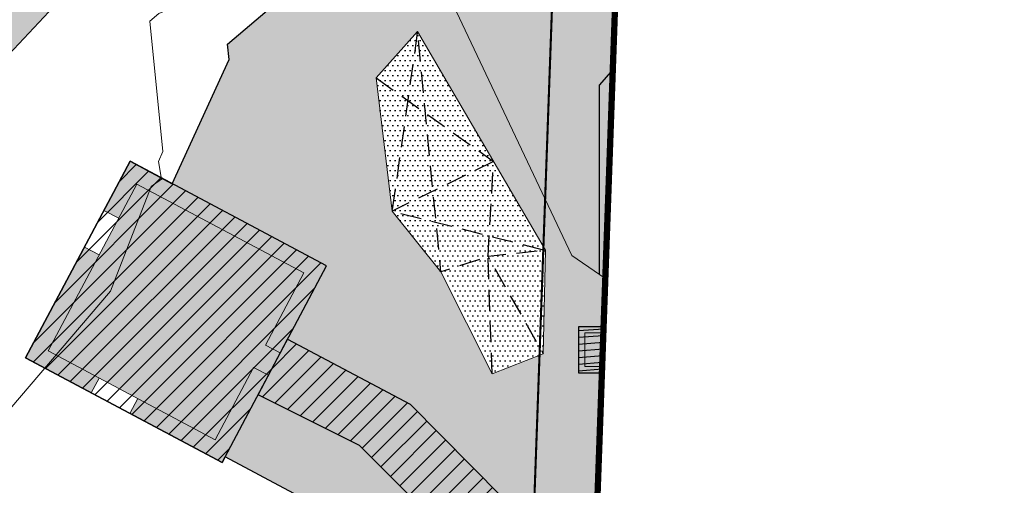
# Model space of a CAD drawing. Header units: millimetres. Extents: x -1402 to -179, y -280 to 6164.
# Tile 154 of 212: x -415 to -368, y 3709 to 3731. Entities that reach past the tile are written whole.
import ezdxf
from ezdxf.xclip import XClip

# ---------------------------------------------------------------- set-up
doc = ezdxf.new("R2010")
doc.units = ezdxf.units.MM
doc.header["$XCLIPFRAME"] = 0
for name, pattern in [('AJN-Limite', [1.25, 0.5, -0.25, 0, -0.25, 0, -0.25]), ('AJN-Projection', [0.375, 0.25, -0.125]), ('DASH', [0.35, 0.25, -0.1])]:
    doc.linetypes.add(name, pattern=pattern)
doc.layers.get('0').update_dxf_attribs({"linetype": 'CONTINUOUS'})
doc.layers.get('DEFPOINTS').update_dxf_attribs({"linetype": 'CONTINUOUS'})
doc.layers.add('AJN-2-SBT-C', color=2, linetype='CONTINUOUS', lineweight=20)
doc.layers.add('GEO-1-LIM-V', color=10, linetype='AJN-Limite', lineweight=25)
for name, color, linetype, true_color in [('AJN-2-SBT-H', 7, 'CONTINUOUS', 0x6e6e6e), ('AJN-8-254-H-CLAIR', 7, 'CONTINUOUS', 0xededed), ('AJN-9-SRF-FORT-CIRCULATION 100%', 7, 'CONTINUOUS', 0xd100d1), ('AJN-9-SRF-FORT-CIRCULATION 50%', 7, 'CONTINUOUS', 0xff80ff), ('AJN-9-SRF-FORT-VILLAGE HOUSING', 7, 'CONTINUOUS', 0xebc850)]:
    doc.layers.add(name, color=color, linetype=linetype, true_color=true_color)
for name, color, linetype in [('AJN-2-SBT-P', 251, 'AJN-Projection'), ('AJN-2-SBT-V', 51, 'CONTINUOUS'), ('AJN-8-250-H', 250, 'CONTINUOUS'), ('AJN-8-254-H', 254, 'CONTINUOUS')]:
    doc.layers.add(name, color=color, linetype=linetype)

# ---------------------------------------------------------------- blocks, each defined once
blk = doc.blocks.new('929-CIRC-ELEVATORS-NOEXIT')
at = {"layer": 'AJN-2-SBT-H', "linetype": 'Continuous'}
h = blk.add_hatch(color=256, dxfattribs=at)
h.dxf.hatch_style = 1
h.paths.add_polyline_path([(3.600000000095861, 2.200000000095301), (0, 2.200000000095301), (0, 0), (3.600000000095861, 5.684341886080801e-14), (3.600000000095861, 0.3000000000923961)])
h.paths.add_polyline_path([(3.300000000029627, 1.900000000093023), (3.300000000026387, 0.3000000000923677), (1.900000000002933, 0.3000000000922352), (1.90000000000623, 1.900000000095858)], flags=16)
h.paths.add_polyline_path([(1.699999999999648, 1.900000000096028), (1.700000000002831, 0.3000000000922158), (0.2999999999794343, 0.3000000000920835), (0.2999999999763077, 1.90000000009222)], flags=16)
at = {"layer": 'AJN-8-254-H', "linetype": 'Continuous'}
h = blk.add_hatch(color=256, dxfattribs=at)
h.dxf.hatch_style = 1
h.paths.add_polyline_path([(1.699999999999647, 1.900000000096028), (0.2999999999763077, 1.90000000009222), (0.2999999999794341, 0.3000000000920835), (1.700000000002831, 0.3000000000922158)])
h = blk.add_hatch(color=256, dxfattribs=at)
h.dxf.hatch_style = 1
h.paths.add_polyline_path([(3.300000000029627, 1.900000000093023), (1.90000000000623, 1.900000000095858), (1.900000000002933, 0.300000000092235), (3.300000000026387, 0.3000000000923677)])
at = {"layer": 'AJN-2-SBT-C', "linetype": 'Continuous', "flags": 128}
for points in [[(0, 2.200000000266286), (0, 0), (3.600000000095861, 5.684341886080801e-14), (3.600000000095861, 0.3000000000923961)], [(3.600000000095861, 0.3000000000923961), (3.600000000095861, 2.200000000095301), (0, 2.200000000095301)], [(1.900000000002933, 0.3000000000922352), (1.90000000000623, 1.900000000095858), (3.300000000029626, 1.900000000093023), (3.300000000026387, 0.3000000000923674)], [(3.300000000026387, 0.3000000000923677), (1.900000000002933, 0.3000000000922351)]]:
    blk.add_lwpolyline(points, dxfattribs=at)
blk.add_lwpolyline([(1.700000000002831, 0.3000000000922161), (0.2999999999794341, 0.3000000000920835), (0.2999999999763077, 1.90000000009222), (1.699999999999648, 1.900000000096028)], close=True, dxfattribs=at)
blk = doc.blocks.new('VILLAGE 21.00')
at = {"layer": 'AJN-2-SBT-H'}
h = blk.add_hatch(color=256, dxfattribs=at)
h.dxf.hatch_style = 1
h.paths.add_polyline_path([(-384.8648532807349, 114.1704812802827), (-388.4648532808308, 114.1704812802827), (-388.4648532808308, 116.370481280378), (-384.8648532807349, 116.370481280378), (-384.8648532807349, 114.4704812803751)], flags=16)
h.paths.add_polyline_path([(-385.1648532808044, 114.4704812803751), (-386.5648532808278, 114.4704812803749), (-386.5648532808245, 116.0704812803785), (-385.1648532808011, 116.0704812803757)], flags=0)
h.paths.add_polyline_path([(-386.7648532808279, 114.4704812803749), (-388.1648532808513, 114.4704812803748), (-388.1648532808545, 116.0704812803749), (-386.7648532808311, 116.0704812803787)], flags=0)
h.paths.add_polyline_path([(-390.1527117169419, 115.0858107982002), (-392.5806587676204, 114.1339017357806), (-395.0197616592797, 118.9826659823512), (-397.3442480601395, 121.8728793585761), (-398.1110281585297, 128.2095993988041), (-396.1340544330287, 130.4253755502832), (-390.0414245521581, 120.0081440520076)], flags=16)
h.paths.add_polyline_path([(-371.5370312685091, 88.4500274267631), (-360.0108731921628, 88.4500274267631), (-360.4876457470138, 83.54476469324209), (-366.9156072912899, 83.54476469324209)])
h.paths.add_polyline_path([(-348.3375064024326, 112.7901658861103), (-348.4015481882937, 114.0450112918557), (-349.2005083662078, 114.0042358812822), (-349.1291659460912, 112.606340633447), (-356.3601029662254, 110.9272996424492), (-356.6416617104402, 112.1398570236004), (-357.4209292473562, 111.9589092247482), (-357.1393705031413, 110.7463518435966), (-359.644835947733, 110.1645767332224), (-365.7133929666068, 138.6150214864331), (-363.6657719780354, 139.2582968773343), (-361.9438350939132, 132.9064332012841), (-361.1717043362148, 133.1157513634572), (-362.893805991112, 139.4682228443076), (-355.9446291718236, 141.3520863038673), (-355.7030340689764, 140.4608926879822), (-354.1973954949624, 140.9030445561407), (-354.2072450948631, 140.9365849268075), (-361.9684231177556, 163.3387313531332), (-365.8744952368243, 164.6835442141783), (-368.6123521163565, 161.9480437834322), (-370.4179073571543, 160.6677678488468), (-365.2723782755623, 154.4489022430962), (-363.5338377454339, 148.3942077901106), (-362.7798175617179, 148.6107165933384), (-363.9620976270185, 152.7449897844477), (-360.5010736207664, 153.7356021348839), (-357.103660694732, 141.8667577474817), (-360.5788942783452, 140.9246510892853), (-362.4486623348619, 147.4573150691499), (-363.2026532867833, 147.2408146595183), (-361.3305268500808, 140.7208898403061), (-363.8752549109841, 140.0310354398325), (-366.5975683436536, 139.1758003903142), (-367.4329147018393, 139.1758003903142), (-367.4329147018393, 138.1758003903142), (-366.8958756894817, 138.1758003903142), (-359.2831071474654, 95.93763052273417), (-359.816480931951, 90.4500274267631), (-373.6849059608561, 90.4500274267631), (-378.4875171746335, 97.72549697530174), (-383.7134599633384, 104.9246683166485), (-383.8554844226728, 108.6413769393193), (-384.7518128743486, 116.9964901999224), (-387.4648532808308, 118.856119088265), (-388.7908625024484, 119.7650200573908), (-397.0975786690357, 137.3442970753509), (-392.7998567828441, 146.8167263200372), (-397.8847630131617, 148.1411889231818), (-400.4843965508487, 142.8737765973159), (-396.4402312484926, 141.8979553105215), (-398.9651271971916, 135.6964688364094), (-398.791739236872, 135.1589444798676), (-398.8755601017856, 134.8468334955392), (-399.6258696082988, 134.545493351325), (-405.1862799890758, 129.821392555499), (-405.1112688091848, 129.0862723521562), (-407.8116964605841, 123.173953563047), (-409.8254920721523, 124.2447076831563), (-411.068379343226, 121.9071766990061), (-410.3620212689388, 121.5315994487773), (-409.4947112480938, 123.1627723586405), (-401.5481829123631, 118.937528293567), (-403.379122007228, 115.4940326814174), (-402.6727639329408, 115.1184554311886), (-402.3216659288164, 115.7787747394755), (-396.486722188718, 112.676280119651), (-381.3627619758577, 97.42094566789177), (-367.3473782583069, 82.54476469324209), (-354.9196171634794, 82.54476469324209), (-354.9196171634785, 87.64530889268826), (-351.890074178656, 87.64530889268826), (-351.864602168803, 87.14595813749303), (-351.0656409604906, 87.18671335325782), (-351.4376104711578, 94.47876675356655), (-344.8132136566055, 94.81667893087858), (-344.7024696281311, 92.64566397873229), (-343.9035084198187, 92.68641919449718), (-344.0550076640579, 95.65639535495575), (-347.4542248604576, 95.48300041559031)])
h = blk.add_hatch(color=256, dxfattribs=at)
h.dxf.hatch_style = 1
h.paths.add_polyline_path([(-414.8018906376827, 114.885463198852), (-411.6715498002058, 113.2210314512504), (-411.2959725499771, 113.9273895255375), (-413.7199553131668, 115.2162440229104), (-411.2899366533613, 119.7864444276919), (-411.9962947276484, 120.1620216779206)])
h = blk.add_hatch(color=256, dxfattribs=at)
h.dxf.hatch_style = 1
h.paths.add_polyline_path([(-383.4182135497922, 95.27926327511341), (-387.6675128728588, 97.53865580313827), (-386.9800927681, 98.83150498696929), (-398.8892437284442, 110.7084329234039), (-403.7300806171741, 113.1299319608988), (-403.2361298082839, 114.0589183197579), (-403.9427960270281, 114.4346594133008), (-405.7734269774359, 110.9909999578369), (-409.4559186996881, 112.9490155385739), (-409.8314959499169, 112.2426574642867), (-405.4426461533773, 109.9090646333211), (-405.3019483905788, 110.1721918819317), (-395.482928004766, 104.9436884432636), (-396.0578684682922, 103.8925152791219), (-397.2442202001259, 102.1327191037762), (-396.4404639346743, 99.69056382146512), (-395.414334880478, 101.1331019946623), (-390.9076672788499, 98.73564015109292), (-388.316124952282, 92.62569789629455), (-388.7176355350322, 91.87056631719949), (-384.7294865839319, 88.99438463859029), (-383.2190830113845, 87.04563804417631), (-382.5458132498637, 88.31187430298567), (-382.3837959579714, 88.22572818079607), (-380.5790752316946, 90.87734676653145)])
at = {"layer": 'AJN-8-250-H'}
h = blk.add_hatch(dxfattribs=at)
h.set_pattern_fill('DOTS', color=256, scale=0.15)
h.set_pattern_definition([(0, (0, 0), (0.1190625, 0.238125), [0, -0.238125])])
h.paths.add_polyline_path([(-397.3442480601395, 121.8728793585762), (-398.1110281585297, 128.2095993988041), (-396.1340544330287, 130.4253755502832), (-390.0414245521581, 120.0081440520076), (-390.1527117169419, 115.0858107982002), (-392.5806587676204, 114.1339017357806), (-395.0197616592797, 118.9826659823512)])
at = {"layer": 'AJN-8-254-H-CLAIR'}
h = blk.add_hatch(color=256, dxfattribs=at)
h.dxf.hatch_style = 1
h.paths.add_polyline_path([(-363.2026532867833, 147.2408146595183), (-362.4486331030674, 147.4573234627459), (-362.1602434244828, 147.5398652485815), (-362.1327264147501, 147.443725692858), (-360.4983453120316, 147.911517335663), (-360.4157955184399, 147.6230964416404), (-362.0502849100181, 147.15528504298), (-361.9402139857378, 146.7707276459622), (-360.3715257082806, 141.2916951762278), (-357.4759157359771, 142.0766707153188), (-359.1659183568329, 147.9808393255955), (-359.2621196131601, 147.9533027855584), (-359.3446706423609, 148.2417214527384), (-359.2484749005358, 148.2692576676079), (-360.1841111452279, 151.5379828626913), (-360.2802576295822, 151.5104638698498), (-360.3628086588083, 151.7988825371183), (-360.2666691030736, 151.8263995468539), (-360.7069412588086, 153.3646324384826), (-362.0528950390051, 152.9793943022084), (-361.6126228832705, 151.4411614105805), (-361.5164833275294, 151.468678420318), (-361.4339322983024, 151.1802597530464), (-361.8184905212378, 151.0701917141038), (-361.9010415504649, 151.3586103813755), (-361.804901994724, 151.3861273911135), (-362.2451741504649, 152.9243602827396), (-363.5911279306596, 152.539122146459), (-363.1508557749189, 151.0008892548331), (-363.0547162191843, 151.0284062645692), (-362.9721651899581, 150.7399875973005), (-363.0683047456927, 150.7124705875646), (-362.4904475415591, 148.6935399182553), (-362.7788662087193, 148.6109888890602), (-363.5338377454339, 148.3942077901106), (-365.2723782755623, 154.4489022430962), (-370.4179073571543, 160.6677678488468), (-375.8134982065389, 156.9029330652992), (-371.3075611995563, 151.4570758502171), (-382.5345120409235, 138.4062278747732), (-389.8860257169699, 142.0782360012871), (-388.2713039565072, 145.6371767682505), (-392.7998567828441, 146.8167263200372), (-397.0975786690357, 137.3442970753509), (-388.7908625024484, 119.7650200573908), (-387.4648532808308, 118.8561190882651), (-384.7518128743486, 116.9964901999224), (-383.8554844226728, 108.6413769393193), (-383.7134599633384, 104.9246683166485), (-378.4875171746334, 97.7254969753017), (-373.6849059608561, 90.45002742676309), (-368.1225226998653, 90.45002742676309), (-368.1225226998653, 92.65002742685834), (-364.5225226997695, 92.65002742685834), (-364.5225226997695, 90.75002742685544), (-364.5225226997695, 90.45002742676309), (-359.816480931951, 90.4500274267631), (-359.2831071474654, 95.93763052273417), (-366.8958756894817, 138.1758003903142), (-367.4329147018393, 138.1758003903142), (-367.4329147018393, 132.7477605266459), (-367.3651790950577, 132.6522290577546), (-367.2986587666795, 132.5515475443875), (-367.2189336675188, 132.4187564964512), (-367.1440336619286, 132.2814705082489), (-367.0651564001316, 132.1226617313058), (-367.0437907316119, 132.0597451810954), (-367.0269277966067, 132.0241959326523), (-366.9828051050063, 131.9254439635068), (-366.9412313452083, 131.8268057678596), (-366.8787755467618, 131.6699504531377), (-366.7974513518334, 131.4361594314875), (-366.7370478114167, 131.2440182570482), (-366.677654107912, 131.0364876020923), (-366.6780964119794, 131.0364876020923), (-366.6202894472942, 130.8164876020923), (-366.6216452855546, 130.8164876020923), (-366.5519570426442, 130.5215578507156), (-366.4815106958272, 130.1932657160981), (-366.3718750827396, 129.6305950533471), (-366.2905559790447, 129.1501003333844), (-366.2198943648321, 128.6706162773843), (-366.1580321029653, 128.1856549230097), (-366.0729067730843, 127.376369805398), (-366.0684904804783, 127.3236318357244), (-364.9648797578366, 115.3957218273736), (-364.9797600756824, 114.7689371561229), (-365.0937834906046, 114.1607710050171), (-365.2253298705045, 113.557623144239), (-365.3079395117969, 113.2164876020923), (-365.3089044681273, 113.2164876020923), (-365.3657070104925, 112.9990536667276), (-365.4256983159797, 112.7867239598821), (-365.490595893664, 112.5736403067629), (-365.5611501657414, 112.3596076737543), (-365.6379950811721, 112.1450645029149), (-365.7246909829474, 111.9235113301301), (-365.8176938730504, 111.7069884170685), (-365.8701797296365, 111.5931993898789), (-365.9231772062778, 111.4837206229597), (-365.9785784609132, 111.3747241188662), (-366.0364779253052, 111.266279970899), (-366.0969674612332, 111.1584631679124), (-366.1601356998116, 111.0513535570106), (-366.2260673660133, 110.9450356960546), (-366.2948426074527, 110.8395985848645), (-366.3665363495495, 110.7351352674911), (-366.4412177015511, 110.631742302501), (-366.5189494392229, 110.5295191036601), (-366.5993333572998, 110.4291344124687), (-366.6639999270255, 110.3522429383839), (-366.7293762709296, 110.2780157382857), (-366.795820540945, 110.2059609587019), (-366.8632752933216, 110.1360717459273), (-366.9316784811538, 110.0683375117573), (-367.0350647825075, 109.9704594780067), (-367.1766671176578, 109.8477701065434), (-367.3208004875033, 109.7332571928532), (-367.466890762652, 109.6265768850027), (-367.6143925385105, 109.5272960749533), (-367.7302306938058, 109.4551852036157), (-367.8753752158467, 109.3697308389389), (-368.0245144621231, 109.2879098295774), (-368.1735905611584, 109.2112975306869), (-368.3262141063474, 109.1373839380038), (-368.6114144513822, 109.0432485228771), (-369.0402446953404, 108.9395965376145), (-369.7076949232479, 108.8812925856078), (-371.6092786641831, 108.781357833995), (-372.5656377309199, 108.7561981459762), (-373.9516163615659, 108.7378330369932), (-375.3375949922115, 108.7561981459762), (-376.2939540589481, 108.781357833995), (-378.1955377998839, 108.8812925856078), (-378.8629880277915, 108.9395965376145), (-379.2918182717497, 109.0432485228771), (-379.5770186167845, 109.1373839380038), (-379.7296421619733, 109.2112975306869), (-379.878718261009, 109.2879098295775), (-380.0278575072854, 109.3697308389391), (-380.1730020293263, 109.4551852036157), (-380.2888401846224, 109.5272960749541), (-380.4363419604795, 109.6265768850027), (-380.5824322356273, 109.7332571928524), (-380.7265656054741, 109.8477701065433), (-380.868167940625, 109.9704594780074), (-380.9715542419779, 110.0683375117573), (-381.0399574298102, 110.1360717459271), (-381.1074121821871, 110.2059609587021), (-381.1738564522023, 110.2780157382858), (-381.2392327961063, 110.3522429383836), (-381.3038993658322, 110.4291344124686), (-381.384283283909, 110.5295191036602), (-381.4620150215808, 110.631742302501), (-381.5366963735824, 110.735135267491), (-381.6083901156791, 110.8395985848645), (-381.6771653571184, 110.9450356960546), (-381.7430970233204, 111.0513535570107), (-381.8062652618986, 111.1584631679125), (-381.8667547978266, 111.2662799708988), (-381.9246542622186, 111.3747241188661), (-381.9800555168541, 111.4837206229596), (-382.0330529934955, 111.5931993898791), (-382.1244063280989, 111.7912528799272), (-382.1231632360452, 111.7945829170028), (-382.1785417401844, 111.9235113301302), (-382.2652376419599, 112.1450645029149), (-382.3420825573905, 112.3596076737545), (-382.4126368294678, 112.5736403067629), (-382.4775344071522, 112.7867239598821), (-382.5375257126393, 112.9990536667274), (-382.607540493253, 113.2670626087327), (-382.6779028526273, 113.557623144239), (-382.8094492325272, 114.160771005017), (-382.9234726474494, 114.7689371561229), (-382.9383529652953, 115.3957218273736), (-381.8347422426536, 127.3236318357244), (-381.8303259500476, 127.376369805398), (-381.7452006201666, 128.1856549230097), (-381.6833383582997, 128.6706162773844), (-381.6126767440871, 129.1501003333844), (-381.5313576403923, 129.630595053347), (-381.4217220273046, 130.193265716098), (-381.3512756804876, 130.5215578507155), (-381.2694849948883, 130.8677067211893), (-381.2201767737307, 131.0553624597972), (-381.1661849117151, 131.2440182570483), (-381.1057813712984, 131.4361594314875), (-381.0395635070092, 131.6265227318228), (-381.0011863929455, 131.7283941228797), (-380.9620013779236, 131.8268057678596), (-380.9204276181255, 131.9254439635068), (-380.8563398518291, 132.068880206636), (-380.8380763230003, 132.1226617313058), (-380.7591990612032, 132.281470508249), (-380.684299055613, 132.4187564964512), (-380.6045739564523, 132.5515475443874), (-380.5380536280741, 132.6522290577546), (-380.4703180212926, 132.7477605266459), (-380.4703180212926, 131.5906645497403), (-381.302451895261, 117.9640553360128), (-373.9516163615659, 117.9640553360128), (-366.6007808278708, 117.9640553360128), (-367.4329147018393, 131.5906645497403), (-367.4329147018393, 132.7477605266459), (-367.4329147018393, 138.1758003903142), (-367.4329147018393, 139.1758003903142), (-366.5975683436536, 139.1758003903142), (-361.3205986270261, 140.6863135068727)])
h.paths.add_polyline_path([(-369.8329147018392, 138.1758003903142), (-369.8329147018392, 134.3463375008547), (-369.8329147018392, 131.5906645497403), (-369.8329147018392, 127.7699827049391), (-373.9516163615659, 127.7699827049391), (-378.0703180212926, 127.7699827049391), (-378.0703180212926, 131.5906645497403), (-378.0703180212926, 134.3463375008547), (-378.0703180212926, 138.1758003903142)], flags=16)
h.paths.add_polyline_path([(-369.8329147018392, 126.6699827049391), (-369.8329147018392, 121.9307340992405), (-373.9516163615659, 121.9307340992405), (-378.0703180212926, 121.9307340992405), (-378.0703180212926, 126.6699827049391), (-373.9516163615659, 126.6699827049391)], flags=16)
h.paths.add_polyline_path([(-383.615943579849, 123.8322438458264), (-385.0660589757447, 123.8322978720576), (-385.0660589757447, 125.5146949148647), (-383.615943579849, 125.5146408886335)], flags=16)
h.paths.add_polyline_path([(-365.4519542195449, 105.0538531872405), (-363.9392437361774, 103.9967519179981), (-362.3654408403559, 102.8969584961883), (-361.0835792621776, 102.0011773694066), (-361.2823947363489, 95.28106638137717), (-361.3132696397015, 94.22750896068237), (-362.2968728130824, 94.0934638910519), (-366.8666859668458, 93.57658316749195), (-367.6042449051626, 93.19094910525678), (-369.8233227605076, 93.6300788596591), (-371.4609788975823, 95.72053184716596), (-371.9318311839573, 98.02269888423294), (-371.2335855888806, 99.12255334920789), (-369.3763274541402, 102.0480478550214), (-368.7498073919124, 103.0349225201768)], flags=16)
h = blk.add_hatch(color=256, dxfattribs=at)
h.dxf.hatch_style = 1
h.paths.add_polyline_path([(-401.5481829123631, 118.937528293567), (-409.4947112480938, 123.1627723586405), (-413.7199553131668, 115.2162440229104), (-405.773426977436, 110.990999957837), (-403.9424878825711, 114.4344955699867), (-403.2361298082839, 114.058918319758), (-402.6727639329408, 115.1184554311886), (-403.379122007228, 115.4940326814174)])
h.paths.add_polyline_path([(-401.9552913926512, 104.8273166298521), (-407.1267443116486, 101.2041770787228), (-401.9570007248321, 93.82519396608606), (-396.7855478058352, 97.4483335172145)])
h.paths.add_polyline_path([(-391.5335251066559, 98.16242658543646), (-395.1697279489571, 100.0968176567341), (-396.4264865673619, 98.33005910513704), (-395.6713128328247, 97.25216923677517), (-401.4179168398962, 93.226076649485), (-391.6612961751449, 88.03838942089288), (-389.2015610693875, 92.66447833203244)])
h.paths.add_polyline_path([(-376.3379855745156, 84.10505773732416), (-380.2893785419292, 86.20605064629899), (-379.9138012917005, 86.91240872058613), (-380.9733384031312, 87.47577459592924), (-381.3489156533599, 86.76941652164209), (-382.2150324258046, 87.22993897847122), (-386.4402764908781, 79.28341064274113), (-380.5632296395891, 76.15852940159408)])
h.paths.add_polyline_path([(-365.2145364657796, 73.94160740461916), (-367.5389998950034, 75.17754653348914), (-367.1634226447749, 75.88390460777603), (-368.2229597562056, 76.44727048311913), (-368.5985370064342, 75.74091240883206), (-372.5263651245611, 77.82937566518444), (-379.0989670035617, 65.46810936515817), (-371.7871383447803, 61.58034110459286)])
h = blk.add_hatch(color=256, dxfattribs=at)
h.dxf.hatch_style = 1
h.paths.add_polyline_path([(-352.0531489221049, 84.63462623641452), (-351.7373202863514, 84.65073673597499), (-351.890074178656, 87.64530889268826), (-354.9196171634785, 87.64530889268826), (-354.9196171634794, 82.54476469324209), (-367.3473782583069, 82.54476469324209), (-381.3627619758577, 97.4209456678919), (-396.486722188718, 112.676280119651), (-402.3216659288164, 115.7787747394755), (-403.7300806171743, 113.1299319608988), (-398.8892437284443, 110.708432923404), (-386.9800927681, 98.83150498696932), (-387.6675128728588, 97.53865580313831), (-383.4182135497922, 95.27926327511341), (-380.5790752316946, 90.87734676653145), (-382.3837959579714, 88.22572818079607), (-379.7349531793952, 86.81731349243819), (-378.4230895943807, 88.56519261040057), (-368.1008150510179, 78.5899933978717), (-369.0159350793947, 76.86890294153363), (-366.3704473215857, 75.46227214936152), (-365.5623931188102, 76.98200107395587), (-362.696428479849, 75.67205016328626), (-359.5719458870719, 75.67205016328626), (-359.5719458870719, 79.47550569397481), (-354.0406482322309, 79.75765860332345), (-354.0127613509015, 79.21096694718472), (-351.775822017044, 79.19793709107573)])
at = {"layer": 'AJN-9-SRF-FORT-CIRCULATION 100%'}
h = blk.add_hatch(dxfattribs=at)
h.set_pattern_fill('ANSI31', color=256, scale=0.1, angle=319.3)
h.set_pattern_definition([(4.300000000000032, (-20.34233058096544, 23.72045385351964), (-0.02380574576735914, 0.3166062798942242), [])])
h.paths.add_polyline_path([(-388.4648532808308, 114.1704812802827), (-384.8648532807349, 114.1704812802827), (-384.8648532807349, 116.370481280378), (-388.4648532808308, 116.370481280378)])
at = {"layer": 'AJN-9-SRF-FORT-CIRCULATION 50%'}
h = blk.add_hatch(dxfattribs=at)
h.set_pattern_fill('ANSI31', color=256, scale=0.2)
h.set_pattern_definition([(45, (0, 0), (-0.4490128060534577, 0.4490128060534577), [])])
h.paths.add_polyline_path([(-359.644835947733, 110.1645767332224), (-357.1393705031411, 110.7463518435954), (-358.5275750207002, 116.7247761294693), (-354.6913507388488, 116.7247761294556), (-354.691350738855, 118.5433627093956), (-358.2913507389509, 118.5433627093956), (-358.2913507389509, 120.7433627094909), (-358.1725022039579, 120.7433627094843), (-358.1725022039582, 120.8551249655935), (-360.7889792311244, 130.5067594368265), (-361.2587778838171, 130.3794009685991), (-363.665771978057, 139.2582968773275), (-365.7133929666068, 138.6150214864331)])
h.paths.add_polyline_path([(-367.3473782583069, 82.54476469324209), (-381.3537987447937, 97.4119045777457), (-396.486722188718, 112.676280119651), (-402.3216659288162, 115.7787747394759), (-403.7300806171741, 113.1299319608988), (-398.8892437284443, 110.708432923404), (-386.9800927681, 98.83150498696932), (-387.6675128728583, 97.53865580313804), (-383.4181035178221, 95.27909267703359), (-380.5790752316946, 90.87734676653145), (-382.3837959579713, 88.22572818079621), (-379.7349531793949, 86.81731349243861), (-378.4230895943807, 88.56519261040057), (-368.1008150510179, 78.5899933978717), (-369.0159350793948, 76.86890294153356), (-366.3704473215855, 75.46227214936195), (-365.5623931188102, 76.98200107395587), (-362.696428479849, 75.67205016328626), (-359.5719458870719, 75.67205016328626), (-359.5719458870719, 79.47550569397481), (-354.0406482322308, 79.75765860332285), (-354.0127613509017, 79.21096694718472), (-351.7758220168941, 79.19793708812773), (-352.0531489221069, 84.63462623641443), (-351.7373202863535, 84.65073673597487), (-351.890074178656, 87.64530889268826), (-354.9196171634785, 87.64530889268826), (-354.9196171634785, 82.54476469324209)])
at = {"layer": 'AJN-9-SRF-FORT-VILLAGE HOUSING'}
h = blk.add_hatch(dxfattribs=at)
h.set_pattern_fill('ANSI31', color=256, scale=0.2)
h.set_pattern_definition([(45, (0, 0), (-0.4490128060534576, 0.4490128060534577), [])])
h.paths.add_polyline_path([(-409.8254920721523, 124.2447076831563), (-414.8018906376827, 114.885463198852), (-405.4426461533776, 109.9090646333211), (-400.4662475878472, 119.2683091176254)])
at = {"layer": 'AJN-2-SBT-C'}
for p, q in [((-402.6727639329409, 115.1184554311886), (-403.379122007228, 115.4940326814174)), ((-403.2361298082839, 114.0589183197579), (-403.9424878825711, 114.4344955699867)), ((-405.4426461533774, 109.9090646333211, 21.00066636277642), (-403.2361298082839, 114.0589183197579))]:
    blk.add_line(p, q, dxfattribs=at)
at = {"layer": 'AJN-2-SBT-C', "flags": 128}
for points in [[(-392.7998567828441, 146.8167263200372), (-397.8847630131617, 148.1411889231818), (-400.4843965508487, 142.8737765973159), (-396.4402312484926, 141.8979553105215), (-398.9651271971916, 135.6964688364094), (-398.791739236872, 135.1589444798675), (-398.8755601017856, 134.8468334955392), (-399.6258696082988, 134.5454933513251), (-405.1862799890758, 129.821392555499), (-405.1112688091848, 129.0862723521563), (-407.8116964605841, 123.173953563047)], [(-361.3305268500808, 140.7208898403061), (-363.875254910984, 140.0310354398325), (-366.5975683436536, 139.1758003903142), (-367.4329147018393, 139.1758003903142), (-367.4329147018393, 138.1758003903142), (-366.8958756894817, 138.1758003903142), (-359.2831071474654, 95.93763052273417), (-359.816480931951, 90.4500274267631), (-373.6849059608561, 90.45002742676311), (-378.4875171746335, 97.72549697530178), (-383.7134599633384, 104.9246683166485), (-383.8554844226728, 108.6413769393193), (-384.7518128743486, 116.9964901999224), (-387.4648532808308, 118.8561190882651), (-388.7908625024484, 119.7650200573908), (-397.0975786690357, 137.3442970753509), (-392.7998567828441, 146.8167263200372)], [(-398.8124844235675, 135.1771992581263), (-402.747625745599, 133.5881753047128), (-408.447535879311, 131.2865314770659), (-408.8824206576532, 130.9163256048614), (-408.2620642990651, 124.7107136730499), (-408.4764237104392, 124.2413949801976), (-408.3278457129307, 123.3868587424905), (-408.8146219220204, 123.0514044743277), (-410.7495277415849, 118.0557156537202), (-416.0146071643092, 111.9095797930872)], [(-411.0683793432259, 121.9071766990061), (-410.3620212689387, 121.5315994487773)], [(-411.9962947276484, 120.1620216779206), (-411.2899366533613, 119.7864444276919)], [(-411.6715498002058, 113.2210314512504), (-411.2959725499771, 113.9273895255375)], [(-409.8314959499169, 112.2426574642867), (-409.4559186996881, 112.9490155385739)], [(-405.3019483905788, 110.1721918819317), (-395.482928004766, 104.9436884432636), (-396.0578684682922, 103.8925152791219), (-397.2442202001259, 102.1327191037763), (-396.4404639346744, 99.69056382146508), (-396.9136320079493, 99.02538140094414)]]:
    blk.add_lwpolyline(points, dxfattribs=at)
blk.add_lwpolyline([(-397.3442480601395, 121.8728793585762), (-398.1110281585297, 128.2095993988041), (-396.1340544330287, 130.4253755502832), (-390.0414245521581, 120.0081440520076), (-390.1527117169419, 115.0858107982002), (-392.5806587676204, 114.1339017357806), (-395.0197616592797, 118.9826659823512)], close=True, dxfattribs=at)
at = {"layer": 'AJN-2-SBT-C'}
for points in [[(-405.4426461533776, 109.9090646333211), (-414.8018906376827, 114.885463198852), (-409.8254920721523, 124.2447076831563), (-407.8116964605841, 123.173953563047)], [(-403.9424878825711, 114.4344955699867), (-405.773426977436, 110.990999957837), (-413.7199553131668, 115.2162440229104), (-409.4947112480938, 123.1627723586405), (-401.5481829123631, 118.937528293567)], [(-401.5481829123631, 118.937528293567), (-403.379122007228, 115.4940326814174)], [(-402.3216659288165, 115.7787747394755), (-403.7300806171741, 113.1299319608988)], [(-386.9800927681, 98.83150498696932), (-398.8892437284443, 110.708432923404), (-403.7300806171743, 113.1299319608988), (-402.3216659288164, 115.7787747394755), (-396.486722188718, 112.676280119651), (-381.3627619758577, 97.42094566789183)]]:
    blk.add_lwpolyline(points, dxfattribs=at)
at = {"layer": 'AJN-2-SBT-P', "color": 251, "ltscale": 4, "flags": 128}
for points in [[(-392.5806587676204, 114.1339017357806), (-392.7720236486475, 119.7052724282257), (-395.0197616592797, 118.9826659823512), (-396.1340544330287, 130.4253755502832), (-397.3442480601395, 121.8728793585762), (-390.0414245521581, 120.0081440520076), (-392.7720236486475, 119.7052724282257), (-390.1527117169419, 115.0858107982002)], [(-398.1110281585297, 128.2095993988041), (-392.5109514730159, 124.2305626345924)], [(-392.7725590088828, 119.720858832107), (-392.5109514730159, 124.2305626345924), (-397.3442480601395, 121.8728793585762)]]:
    blk.add_lwpolyline(points, dxfattribs=at)
at = {"layer": 'AJN-2-SBT-V', "flags": 128}
for points in [[(-385.1674516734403, 130.5547474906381), (-387.4648532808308, 127.8841168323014)], [(-387.4648532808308, 118.856119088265), (-387.4648532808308, 127.8841168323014)]]:
    blk.add_lwpolyline(points, dxfattribs=at)
at = {"layer": 'AJN-9-SRF-FORT-CIRCULATION 100%'}
blk.add_lwpolyline([(-388.4648532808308, 114.1704812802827), (-384.8648532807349, 114.1704812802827), (-384.8648532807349, 116.370481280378), (-388.4648532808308, 116.370481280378)], close=True, dxfattribs=at)
at = {"layer": 'AJN-9-SRF-FORT-CIRCULATION 50%', "flags": 128}
blk.add_lwpolyline([(-386.9800927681, 98.83150498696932), (-398.8892437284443, 110.708432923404), (-403.7300806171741, 113.1299319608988), (-402.3216659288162, 115.7787747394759), (-396.486722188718, 112.676280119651), (-381.3537987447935, 97.41190457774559)], dxfattribs=at)
at = {"layer": 'AJN-9-SRF-FORT-VILLAGE HOUSING', "flags": 128}
blk.add_lwpolyline([(-409.8254920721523, 124.2447076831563), (-414.8018906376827, 114.885463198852), (-405.4426461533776, 109.9090646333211), (-400.4662475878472, 119.2683091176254)], close=True, dxfattribs=at)
at = {"layer": 'DEFPOINTS', "color": 6, "flags": 128}
blk.add_lwpolyline([(-395.482928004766, 104.9436884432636), (-405.3019483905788, 110.1721918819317), (-405.4426461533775, 109.9090646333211), (-414.8018906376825, 114.885463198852), (-409.8254920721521, 124.2447076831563), (-407.8116964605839, 123.173953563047), (-405.1112688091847, 129.0862723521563), (-405.1862799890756, 129.821392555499), (-399.6258696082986, 134.5454933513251), (-398.8755601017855, 134.8468334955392), (-398.7917392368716, 135.1589444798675), (-398.9651271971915, 135.6964688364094), (-396.4402312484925, 141.8979553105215), (-400.4843965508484, 142.8737765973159), (-397.8847630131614, 148.1411889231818), (-386.931905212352, 145.2883043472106), (-378.4340081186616, 154.9836875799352), (-375.8134982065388, 156.9029330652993), (-370.4179073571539, 160.6677678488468), (-368.6123521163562, 161.9480437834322), (-365.8744952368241, 164.6835442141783)], dxfattribs=at)
at = {"color": 6, "linetype": 'Continuous'}
blk.add_blockref('929-CIRC-ELEVATORS-NOEXIT', (-388.4648532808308, 114.1704812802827), dxfattribs=at)

msp = doc.modelspace()

# ---------------------------------------------------------------- hatches: boundary and pattern name
at = {"layer": 'AJN-8-254-H'}
h = msp.add_hatch(color=255, dxfattribs=at)
h.dxf.hatch_style = 1
h.paths.add_polyline_path([(-442.2413128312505, 3736.049949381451, 0.05752867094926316), (-443.942334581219, 3736.275546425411, 0.03585762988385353), (-449.4234399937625, 3735.840723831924, -0.003150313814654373), (-438.6928862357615, 3735.468799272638, -0.0468703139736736)], flags=17)
h.paths.add_polyline_path([(-408.5178475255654, 3755.453928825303), (-413.4260657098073, 3755.453928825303), (-414.9014754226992, 3735.75386059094), (-425.5746705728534, 3736.384770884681), (-438.6928862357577, 3735.468799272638, -0.006856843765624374), (-415.3589469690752, 3734.192081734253), (-415.5753935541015, 3732.953928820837), (-418.3623244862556, 3729.521103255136), (-416.5599689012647, 3728.318269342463), (-409.8827008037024, 3735.44028299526)])
h.paths.add_polyline_path([(-405.9762963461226, 3755.453928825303), (-408.5178475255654, 3755.453928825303), (-409.7361634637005, 3737.589046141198), (-407.2560242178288, 3738.453928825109)])
h.paths.add_polyline_path([(-413.4260657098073, 3755.453928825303), (-514.7928945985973, 3755.453928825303), (-514.2605253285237, 3741.892158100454), (-511.2159555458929, 3732.377168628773), (-503.3772741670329, 3734.469812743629), (-502.6984600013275, 3734.651031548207, -0.05322983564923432), (-497.7162733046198, 3736.209875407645, -0.07708140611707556), (-496.2194430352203, 3736.312761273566, -0.04099566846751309), (-494.4112533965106, 3735.975308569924, 0.04982050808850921), (-490.7755853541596, 3735.362859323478, 0.01746834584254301), (-487.1742643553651, 3735.246146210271, -0.001873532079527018), (-476.3008232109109, 3735.41278794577, -0.003936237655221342), (-462.8853826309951, 3735.462490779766, -0.003180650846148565), (-452.0455926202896, 3735.348356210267, -0.05327310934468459), (-443.9423345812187, 3736.275546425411, -0.05752867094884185), (-442.2413128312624, 3736.049949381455, 0.04687031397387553), (-438.6928862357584, 3735.468799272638), (-425.5746705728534, 3736.384770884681), (-414.9014754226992, 3735.75386059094)])
h.paths.add_polyline_path([(-494.4112533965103, 3735.975308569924, 0.040995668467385), (-496.2194430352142, 3736.312761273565, 0.07708140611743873), (-497.7162733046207, 3736.209875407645, 0.04460545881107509), (-501.9166313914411, 3734.974588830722, -0.008453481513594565), (-493.1234942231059, 3735.672731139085, -0.01783663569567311)], flags=17)
h.paths.add_polyline_path([(-495.1809486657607, 3735.375169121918, -0.00352176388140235), (-492.7108862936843, 3735.596030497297, -0.005657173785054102), (-493.123494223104, 3735.672731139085, 0.008453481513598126), (-501.9166313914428, 3734.974588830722, 0.008603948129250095), (-502.6984600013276, 3734.651031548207), (-503.3772741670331, 3734.469812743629, -0.009506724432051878)], flags=17)
h.paths.add_polyline_path([(-514.2605253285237, 3741.892158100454), (-514.7928945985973, 3755.453928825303), (-521.227697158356, 3755.453928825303), (-521.1292698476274, 3732.398320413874, -0.009155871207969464), (-511.6860320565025, 3733.846267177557)])
h.paths.add_polyline_path([(-511.4982529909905, 3733.259413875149), (-511.6860320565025, 3733.846267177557, 0.00915587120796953), (-521.1292698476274, 3732.398320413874), (-521.1250637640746, 3731.413087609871, -0.01130110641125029)])

# ---------------------------------------------------------------- linework, layer by layer
at = {"layer": 'AJN-2-SBT-V', "flags": 128}
msp.add_lwpolyline([(-511.6860320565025, 3733.846267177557, 0.009155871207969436), (-521.1292698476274, 3732.398320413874), (-521.227697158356, 3755.453928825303), (-408.5178475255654, 3755.453928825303), (-409.8827008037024, 3735.44028299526), (-416.5599689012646, 3728.318269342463), (-415.6014101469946, 3726.657268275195), (-415.9123971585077, 3724.776022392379), (-416.394066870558, 3722.828514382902, -0.04969791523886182), (-433.4256397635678, 3726.450270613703, -0.005496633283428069), (-442.641894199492, 3729.525267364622, 0.006049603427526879), (-452.8976855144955, 3733.040935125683, 0.05254177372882), (-462.8853826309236, 3735.462490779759, 0.05254177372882)], format="xyb", dxfattribs=at)
at = {"layer": 'GEO-1-LIM-V', "linetype": 'Continuous', "ltscale": 25, "const_width": 0.3}
msp.add_lwpolyline([(-430.2313892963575, 3657.695068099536), (-388.6950892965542, 3676.746768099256), (-385.6608532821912, 3761.270815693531), (-396.4487420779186, 3762.07024013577), (-399.5822066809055, 3762.073724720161), (-404.5592230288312, 3761.954802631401), (-406.3471408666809, 3762.070132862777), (-410.2354652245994, 3762.217004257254), (-414.1244942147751, 3762.363902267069), (-417.856513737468, 3762.504869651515)], dxfattribs=at)
at = {"layer": 'GEO-1-LIM-V', "linetype": 'DASH', "ltscale": 5, "const_width": 0.1}
msp.add_lwpolyline([(-431.1729879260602, 3660.563702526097), (-391.6268120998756, 3678.702580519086), (-388.7625236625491, 3758.492435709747), (-396.5614114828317, 3759.070363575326), (-399.5480382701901, 3759.073684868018), (-404.6200677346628, 3758.952492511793), (-406.5003436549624, 3759.07378033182), (-410.348701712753, 3759.219142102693), (-414.237730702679, 3759.366040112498), (-417.9697502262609, 3759.507007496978)], dxfattribs=at)

# ---------------------------------------------------------------- block references
ref = msp.add_blockref('VILLAGE 21.00', (0, 3600))
XClip(ref).set_block_clipping_path([(-385.6608532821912, 161.27081569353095), (-396.4487420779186, 162.07024013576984), (-399.5822066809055, 162.07372472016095), (-404.5592230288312, 161.95480263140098), (-406.3471408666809, 162.07013286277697), (-410.2354652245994, 162.21700425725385), (-414.1244942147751, 162.36390226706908), (-417.856513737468, 162.50486965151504), (-419.8186386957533, 162.57898384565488), (-424.2029751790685, 162.69634806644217), (-430.7329854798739, 162.80379066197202), (-432.9726340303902, 162.84820064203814), (-438.6557261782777, 163.08382480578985), (-446.3492318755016, 163.40280183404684), (-450.9945320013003, 163.59713874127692), (-452.8935315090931, 163.62179624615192), (-458.6050533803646, 163.6971216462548), (-466.3263016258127, 163.79895196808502), (-475.0682232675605, 163.87485285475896), (-480.8446134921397, 163.89761706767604), (-486.7104473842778, 163.92073376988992), (-493.2538970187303, 163.85832379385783), (-503.2741676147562, 163.65694848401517), (-508.6718693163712, 163.5484719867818), (-514.4674861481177, 163.43199867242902), (-519.3978180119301, 163.3235647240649), (-522.8727993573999, 163.2403812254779), (-528.0328505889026, 163.1320024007), (-532.6230184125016, 163.05513076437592), (-538.4653241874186, 163.14386064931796), (-544.78735829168, 162.4714673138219), (-548.8842307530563, 162.290446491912), (-550.7317837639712, 162.2148483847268), (-554.5838173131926, 162.05723101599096), (-560.1062364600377, 161.89340901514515), (-563.8705609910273, 161.76773971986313), (-568.0312107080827, 161.426633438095), (-571.8413346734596, 161.11790105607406), (-577.5862903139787, 160.6523902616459), (-585.2830575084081, 160.0287251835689), (-589.1066534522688, 159.71890117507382), (-592.946043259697, 159.40779739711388), (-597.6497304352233, 159.02666004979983), (-601.411003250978, 158.5608694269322), (-605.1832853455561, 158.09371542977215), (-608.981144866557, 157.62339396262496), (-610.9189722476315, 157.3834162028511), (-612.7981530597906, 157.16210212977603), (-614.7177716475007, 156.91297834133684), (-616.6212367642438, 156.67725595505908), (-618.5250564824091, 156.44148965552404), (-620.4414612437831, 156.2041648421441), (-624.2503464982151, 155.73247796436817), (-624.695492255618, 155.6291279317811), (-626.8973120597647, 155.21027749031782), (-628.7209430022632, 154.82341611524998), (-630.6348667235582, 154.41740021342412), (-632.4190100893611, 154.03891565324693), (-634.3427333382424, 153.6308209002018), (-636.2958620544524, 153.21648813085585), (-638.1979508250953, 152.81298287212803), (-639.9880201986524, 152.4332411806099), (-641.896297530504, 152.028423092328), (-643.737454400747, 151.63784380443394), (-645.4893456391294, 151.26620114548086), (-647.4403967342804, 150.852309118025), (-649.4018367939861, 150.43621319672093), (-651.2801234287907, 150.03775727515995), (-652.0511223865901, 149.8636865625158), (-653.3065034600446, 149.52448601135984), (-656.1830043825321, 148.71563930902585), (-659.474960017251, 147.78997040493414), (-661.320744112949, 147.27095218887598), (-665.6953747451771, 146.04084461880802), (-670.8552408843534, 144.5899357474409), (-676.4147399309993, 143.0266536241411), (-681.7431686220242, 141.49035266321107), (-687.105527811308, 139.894557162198), (-691.2185810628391, 138.67907887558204), (-694.5550328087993, 137.68918219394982), (-698.2454736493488, 136.59425997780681), (-703.1448318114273, 135.0922609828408), (-705.4442357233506, 134.2090412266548), (-710.5240815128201, 132.22009260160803), (-715.1363151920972, 130.30147644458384), (-719.4438570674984, 128.53676751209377), (-722.4950357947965, 127.34872618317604), (-724.1436869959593, 126.48820549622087), (-726.392128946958, 125.38037389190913), (-732.0415379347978, 123.73789190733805), (-736.5741646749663, 121.17852500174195), (-740.9097182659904, 119.20978364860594), (-746.4276968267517, 116.65041916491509), (-749.8644811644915, 115.22178406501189), (-754.3353266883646, 112.79717382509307), (-765.3208293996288, 106.41661928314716), (-773.8793028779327, 101.0569524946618), (-783.4769755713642, 94.00988258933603), (-785.9053023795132, 87.35804987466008), (-785.5772190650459, 82.98264558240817), (-779.6016890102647, 72.22400507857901), (-774.4032194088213, 64.11329465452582), (-770.9598076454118, 58.74502018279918), (-764.1540881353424, 48.272720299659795), (-759.7065812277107, 41.67397472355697), (-756.4502605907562, 36.812145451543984), (-753.1055995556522, 31.76998171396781), (-747.5052165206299, 23.46228968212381), (-742.4073957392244, 15.357179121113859), (-739.5699916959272, 12.229930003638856), (-737.2850765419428, 9.27700846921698), (-736.7488876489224, 7.599514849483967), (-728.1359285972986, -5.23170222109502), (-726.8361332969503, -7.094867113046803), (-726.153211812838, -8.501989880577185), (-725.3849251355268, -9.482710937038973), (-724.5761915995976, -10.674013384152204), (-724.0261309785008, -11.270759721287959), (-718.6429241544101, -19.350588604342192), (-713.666973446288, -26.826453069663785), (-708.4409013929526, -34.69951849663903), (-704.2163303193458, -41.139472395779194), (-608.897289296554, 9.372468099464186), (-526.647689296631, 37.721268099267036), (-430.2313892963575, 57.695068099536), (-388.6950892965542, 76.74676809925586)])

doc.saveas('drawing.dxf')
